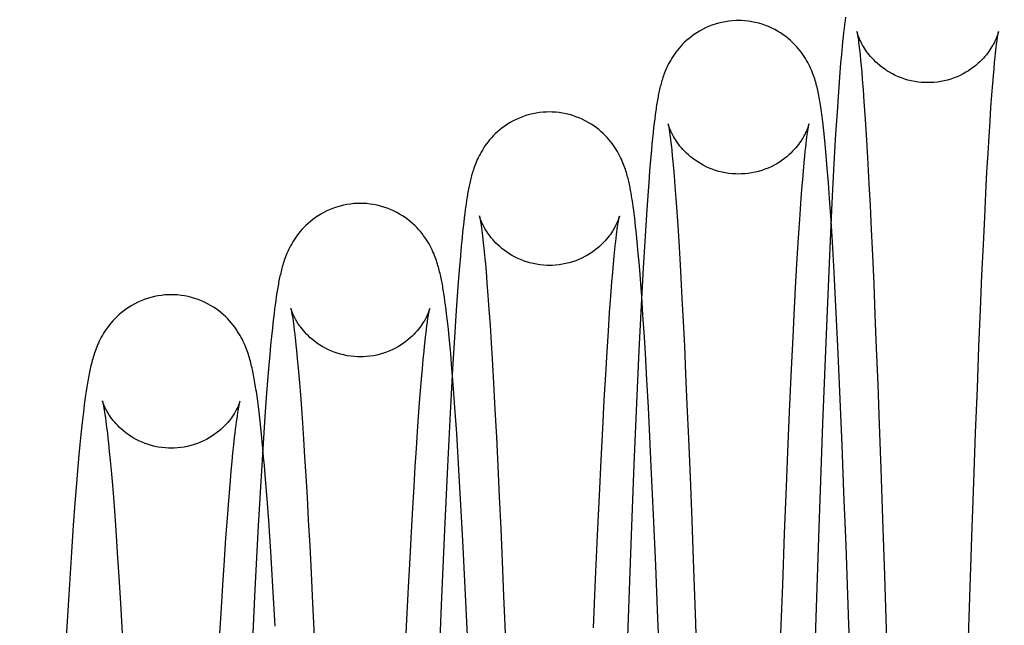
# Model space of a CAD drawing. Header units: inches. Extents: x 0 to 100, y 0 to 65.
# Tile 8 of 121: x 15.647 to 15.962, y 6.176 to 6.369. Entities that reach past the tile are written whole.
import ezdxf

# ---------------------------------------------------------------- set-up
doc = ezdxf.new("R2010")
doc.units = ezdxf.units.IN
doc.header["$LTSCALE"] = 5.5
doc.header["$MEASUREMENT"] = 0
doc.linetypes.add('HIDDEN', pattern=[0.2, 0.1, -0.1])
doc.layers.get('0').update_dxf_attribs({"linetype": 'CONTINUOUS'})
doc.layers.add('DEFAULT_2', color=8, linetype='HIDDEN')
doc.layers.add('DIMENSIONS', color=7, linetype='CONTINUOUS')
doc.styles.get("Standard").update_dxf_attribs({"font": 'arial.ttf'})
doc.dimstyles.new('DIMSTYLE_1', dxfattribs={"dimtxt": 0.441176, "dimasz": 0.588235, "dimexe": 0.09, "dimexo": 0.07, "dimgap": 0.0375, "dimtad": 0, "dimtih": 1, "dimtoh": 1, "dimzin": 4, "dimdsep": 46, "dimtxsty": 'Standard', "dimblk": '_FILLED', "dimblk1": '_FILLED', "dimblk2": '_FILLED', "dimcen": 0.09, "dimadec": 3, "dimazin": 1, "dimtfac": 1, "dimtdec": 3, "dimtofl": 0, "dimtmove": 0, "dimatfit": 3, "dimldrblk": '_FILLED', "dimfxl": 0, "dimtolj": 1, "dimtzin": 4, "dimarcsym": 0})

# ---------------------------------------------------------------- blocks, each defined once
blk = doc.blocks.new('_FILLED')
at = {"color": 0, "linetype": 'ByBlock'}
blk.add_solid([(0, 0), (-1, 0.2), (-1, -0.2)], dxfattribs=at)
blk = doc.blocks.new('*D1')
at = {"layer": 'DIMENSIONS', "color": 2, "linetype": 'Continuous'}
for p, q in [((20.81261, 47.39155), (11.94526, 47.39155)), ((12.47467, 47.39155), (12.47467, 26.73898)), ((12.47467, 5.20405), (12.47467, 25.85663)), ((20.81261, 5.20405), (11.94526, 5.20405))]:
    blk.add_line(p, q, dxfattribs=at)
at = {"layer": 'DIMENSIONS', "color": 2, "linetype": 'Continuous', "xscale": 0.5882352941, "yscale": 0.5882352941, "zscale": 0.5882352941}
for p, rotation in [((12.47467, 47.39155), 90), ((12.47467, 5.20405), 270)]:
    blk.add_blockref('_FILLED', p, dxfattribs=dict(at, rotation=rotation))
at = {"layer": 'DIMENSIONS', "color": 2, "linetype": 'Continuous', "insert": (12.47467, 26.51839), "char_height": 0.441176, "width": 1.5416576, "attachment_point": 2, "line_spacing_factor": 0.9}
blk.add_mtext('42.19', dxfattribs=at)
blk = doc.blocks.new('*D12')
at = {"layer": 'DIMENSIONS', "color": 2, "linetype": 'Continuous'}
for p, q in [((19.40636, 46.5478), (13.85421, 46.5478)), ((14.38362, 46.5478), (14.38362, 25.42138)), ((14.38362, 6.0478), (14.38362, 24.53902)), ((19.40636, 6.0478), (13.85421, 6.0478))]:
    blk.add_line(p, q, dxfattribs=at)
at = {"layer": 'DIMENSIONS', "color": 2, "linetype": 'Continuous', "xscale": 0.5882352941, "yscale": 0.5882352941, "zscale": 0.5882352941}
for p, rotation in [((14.38362, 46.5478), 90), ((14.38362, 6.0478), 270)]:
    blk.add_blockref('_FILLED', p, dxfattribs=dict(at, rotation=rotation))
at = {"layer": 'DIMENSIONS', "color": 2, "linetype": 'Continuous', "insert": (14.38362, 25.20079), "char_height": 0.441176, "width": 1.5416576, "attachment_point": 2, "line_spacing_factor": 0.9}
blk.add_mtext('40.50', dxfattribs=at)

msp = doc.modelspace()

# ---------------------------------------------------------------- linework, layer by layer
at = {"color": 7, "linetype": 'Continuous'}
for p, q in [((15.91063, 6.36854), (15.91048, 6.36735)), ((15.91017, 6.36474), (15.91001, 6.36333)), ((15.91032, 6.36608), (15.91017, 6.36474)), ((15.91048, 6.36735), (15.91032, 6.36608)), ((15.90985, 6.36184), (15.90969, 6.36026)), ((15.91001, 6.36333), (15.90985, 6.36184)), ((15.95903, 6.3609), (15.95913, 6.36166)), ((15.95913, 6.36166), (15.95922, 6.36235)), ((15.95922, 6.36235), (15.95931, 6.36295)), ((15.90969, 6.36026), (15.90946, 6.35774)), ((15.9586, 6.35701), (15.95871, 6.35811)), ((15.95871, 6.35811), (15.95882, 6.35913)), ((15.95882, 6.35913), (15.95893, 6.36006)), ((15.95893, 6.36006), (15.95903, 6.3609)), ((15.90922, 6.35502), (15.90898, 6.35209)), ((15.90946, 6.35774), (15.90922, 6.35502)), ((15.95822, 6.35317), (15.95841, 6.35519)), ((15.95841, 6.35519), (15.9586, 6.35701)), ((15.90898, 6.35209), (15.90873, 6.34893)), ((15.95803, 6.35093), (15.95822, 6.35317)), ((15.90873, 6.34893), (15.9084, 6.34436)), ((15.95782, 6.34848), (15.95803, 6.35093)), ((15.95754, 6.34487), (15.95782, 6.34848)), ((15.9084, 6.34436), (15.90806, 6.33934)), ((15.95725, 6.34087), (15.95754, 6.34487)), ((15.90806, 6.33934), (15.90762, 6.33239)), ((15.95695, 6.33646), (15.95725, 6.34087)), ((15.84982, 6.33722), (15.84964, 6.33581)), ((15.84999, 6.33854), (15.84982, 6.33722)), ((15.90362, 6.33533), (15.90341, 6.3371)), ((15.95664, 6.3316), (15.95695, 6.33646)), ((15.84947, 6.3343), (15.84929, 6.3327)), ((15.84964, 6.33581), (15.84947, 6.3343)), ((15.90384, 6.33342), (15.90362, 6.33533)), ((15.90406, 6.33135), (15.90384, 6.33342)), ((15.84911, 6.33099), (15.84893, 6.32916)), ((15.84929, 6.3327), (15.84911, 6.33099)), ((15.89819, 6.3293), (15.89832, 6.33037)), ((15.89832, 6.33037), (15.89844, 6.33134)), ((15.90428, 6.32912), (15.90406, 6.33135)), ((15.90762, 6.33239), (15.90708, 6.32297)), ((15.95632, 6.32621), (15.95664, 6.3316)), ((15.84875, 6.32722), (15.84847, 6.32407)), ((15.84893, 6.32916), (15.84875, 6.32722)), ((15.89778, 6.32544), (15.89792, 6.32683)), ((15.89792, 6.32683), (15.89806, 6.32812)), ((15.89806, 6.32812), (15.89819, 6.3293)), ((15.9045, 6.32672), (15.90428, 6.32912)), ((15.90473, 6.32414), (15.9045, 6.32672)), ((15.84847, 6.32407), (15.84818, 6.32063)), ((15.89756, 6.32315), (15.89778, 6.32544)), ((15.90496, 6.32137), (15.90473, 6.32414)), ((15.95598, 6.32021), (15.95632, 6.32621)), ((15.84818, 6.32063), (15.84789, 6.31686)), ((15.89709, 6.3178), (15.89733, 6.32061)), ((15.89733, 6.32061), (15.89756, 6.32315)), ((15.90531, 6.31684), (15.90496, 6.32137)), ((15.90708, 6.32297), (15.90642, 6.31035)), ((15.89684, 6.31472), (15.89709, 6.3178)), ((15.95562, 6.31349), (15.95598, 6.32021)), ((15.84789, 6.31686), (15.84759, 6.31275)), ((15.8965, 6.31017), (15.89684, 6.31472)), ((15.90568, 6.31181), (15.90531, 6.31684)), ((15.84278, 6.31032), (15.84262, 6.3114)), ((15.84759, 6.31275), (15.84717, 6.30664)), ((15.95524, 6.30585), (15.95562, 6.31349)), ((15.78928, 6.30824), (15.78911, 6.30696)), ((15.84294, 6.3092), (15.84278, 6.31032)), ((15.8431, 6.30803), (15.84294, 6.3092)), ((15.84326, 6.30682), (15.8431, 6.30803)), ((15.89615, 6.30504), (15.8965, 6.31017)), ((15.90642, 6.31035), (15.90562, 6.29352)), ((15.78895, 6.30561), (15.78878, 6.30418)), ((15.78911, 6.30696), (15.78895, 6.30561)), ((15.84341, 6.30555), (15.84326, 6.30682)), ((15.84357, 6.30423), (15.84341, 6.30555)), ((15.84717, 6.30664), (15.84673, 6.29971)), ((15.89577, 6.29923), (15.89615, 6.30504)), ((15.95482, 6.29711), (15.95524, 6.30585)), ((15.78861, 6.30266), (15.78844, 6.30106)), ((15.78878, 6.30418), (15.78861, 6.30266)), ((15.83774, 6.3011), (15.83785, 6.30197)), ((15.83785, 6.30197), (15.83796, 6.30275)), ((15.83796, 6.30275), (15.83806, 6.30346)), ((15.84372, 6.30285), (15.84357, 6.30423)), ((15.84387, 6.30141), (15.84372, 6.30285)), ((15.84411, 6.29915), (15.84387, 6.30141)), ((15.78826, 6.29934), (15.78799, 6.29655)), ((15.78844, 6.30106), (15.78826, 6.29934)), ((15.83736, 6.298), (15.83749, 6.29912)), ((15.83749, 6.29912), (15.83762, 6.30015)), ((15.83762, 6.30015), (15.83774, 6.3011)), ((15.84434, 6.29674), (15.84411, 6.29915)), ((15.84673, 6.29971), (15.84614, 6.28962)), ((15.89537, 6.29265), (15.89577, 6.29923)), ((15.78799, 6.29655), (15.78771, 6.29346)), ((15.83687, 6.29331), (15.83709, 6.29548)), ((15.83709, 6.29548), (15.83723, 6.29679)), ((15.83723, 6.29679), (15.83736, 6.298)), ((15.84457, 6.29418), (15.84434, 6.29674)), ((15.95437, 6.28727), (15.95482, 6.29711)), ((15.78771, 6.29346), (15.78742, 6.29006)), ((15.83665, 6.29088), (15.83687, 6.29331)), ((15.84481, 6.29145), (15.84457, 6.29418)), ((15.89495, 6.28523), (15.89537, 6.29265)), ((15.90562, 6.29352), (15.90466, 6.27096)), ((15.78742, 6.29006), (15.78712, 6.2863)), ((15.8364, 6.28816), (15.83665, 6.29088)), ((15.84513, 6.28751), (15.84481, 6.29145)), ((15.84614, 6.28962), (15.84549, 6.27756)), ((15.78712, 6.2863), (15.7867, 6.28071)), ((15.83615, 6.28512), (15.8364, 6.28816)), ((15.84545, 6.28319), (15.84513, 6.28751)), ((15.9539, 6.27638), (15.95437, 6.28727)), ((15.83579, 6.28055), (15.83615, 6.28512)), ((15.84565, 6.28052), (15.84545, 6.28319)), ((15.8945, 6.2769), (15.89495, 6.28523)), ((15.7289, 6.28043), (15.72872, 6.27918)), ((15.78262, 6.28029), (15.78244, 6.28148)), ((15.7828, 6.27904), (15.78262, 6.28029)), ((15.7867, 6.28071), (15.78626, 6.27441)), ((15.83541, 6.27533), (15.83579, 6.28055)), ((15.72836, 6.2765), (15.72818, 6.27506)), ((15.72854, 6.27787), (15.72836, 6.2765)), ((15.72872, 6.27918), (15.72854, 6.27787)), ((15.78298, 6.27773), (15.7828, 6.27904)), ((15.78316, 6.27636), (15.78298, 6.27773)), ((15.78334, 6.27491), (15.78316, 6.27636)), ((15.84549, 6.27756), (15.84479, 6.26326)), ((15.89403, 6.26762), (15.8945, 6.2769)), ((15.95341, 6.26439), (15.9539, 6.27638)), ((15.728, 6.27356), (15.72782, 6.27199)), ((15.72818, 6.27506), (15.728, 6.27356)), ((15.77724, 6.27261), (15.77737, 6.27344)), ((15.78352, 6.27339), (15.78334, 6.27491)), ((15.7837, 6.27179), (15.78352, 6.27339)), ((15.78626, 6.27441), (15.7858, 6.26736)), ((15.83501, 6.26946), (15.83541, 6.27533)), ((15.72764, 6.27034), (15.72737, 6.26772)), ((15.72782, 6.27199), (15.72764, 6.27034)), ((15.77675, 6.26889), (15.7769, 6.27009)), ((15.7769, 6.27009), (15.77704, 6.27118)), ((15.78388, 6.2701), (15.7837, 6.27179)), ((15.78415, 6.26738), (15.78388, 6.2701)), ((15.90466, 6.27096), (15.90346, 6.23997)), ((15.72737, 6.26772), (15.7271, 6.26489)), ((15.77644, 6.26618), (15.7766, 6.26759)), ((15.7766, 6.26759), (15.77675, 6.26889)), ((15.78444, 6.26442), (15.78415, 6.26738)), ((15.7858, 6.26736), (15.7852, 6.25735)), ((15.83459, 6.2629), (15.83501, 6.26946)), ((15.89354, 6.25732), (15.89403, 6.26762)), ((15.7271, 6.26489), (15.72682, 6.26183)), ((15.77611, 6.26302), (15.77628, 6.26466)), ((15.77628, 6.26466), (15.77644, 6.26618)), ((15.78463, 6.2623), (15.78444, 6.26442)), ((15.9529, 6.25126), (15.95341, 6.26439)), ((15.72682, 6.26183), (15.72653, 6.25852)), ((15.77585, 6.26035), (15.77611, 6.26302)), ((15.78493, 6.25887), (15.78463, 6.2623)), ((15.83415, 6.25558), (15.83459, 6.2629)), ((15.84479, 6.26326), (15.84402, 6.24646)), ((15.72653, 6.25852), (15.72613, 6.25367)), ((15.77529, 6.25411), (15.77558, 6.25738)), ((15.77558, 6.25738), (15.77585, 6.26035)), ((15.7852, 6.25735), (15.78442, 6.24321)), ((15.78514, 6.25629), (15.78493, 6.25887)), ((15.89302, 6.24598), (15.89354, 6.25732)), ((15.83368, 6.24743), (15.83415, 6.25558)), ((15.72613, 6.25367), (15.72572, 6.24825)), ((15.775, 6.25051), (15.77529, 6.25411)), ((15.95236, 6.23691), (15.9529, 6.25126)), ((15.66796, 6.24895), (15.66776, 6.24753)), ((15.66816, 6.2503), (15.66796, 6.24895)), ((15.72275, 6.24863), (15.72253, 6.25013)), ((15.72297, 6.24704), (15.72275, 6.24863)), ((15.72572, 6.24825), (15.72528, 6.24216)), ((15.77469, 6.24654), (15.775, 6.25051)), ((15.66756, 6.24604), (15.66736, 6.24448)), ((15.66776, 6.24753), (15.66756, 6.24604)), ((15.72318, 6.24536), (15.72297, 6.24704)), ((15.7234, 6.24357), (15.72318, 6.24536)), ((15.77437, 6.24216), (15.77469, 6.24654)), ((15.8332, 6.23836), (15.83368, 6.24743)), ((15.84402, 6.24646), (15.84319, 6.22689)), ((15.89248, 6.23351), (15.89302, 6.24598)), ((15.66716, 6.24283), (15.66696, 6.24111)), ((15.66736, 6.24448), (15.66716, 6.24283)), ((15.71636, 6.24157), (15.71649, 6.24253)), ((15.71649, 6.24253), (15.71663, 6.24339)), ((15.72528, 6.24216), (15.7247, 6.2335)), ((15.77403, 6.23733), (15.77437, 6.24216)), ((15.78442, 6.24321), (15.78356, 6.22624)), ((15.66676, 6.23929), (15.66646, 6.2364)), ((15.66696, 6.24111), (15.66676, 6.23929)), ((15.71591, 6.23816), (15.71606, 6.23939)), ((15.71606, 6.23939), (15.71621, 6.24052)), ((15.71621, 6.24052), (15.71636, 6.24157)), ((15.72396, 6.23863), (15.72374, 6.24069)), ((15.72418, 6.23646), (15.72396, 6.23863)), ((15.90346, 6.23997), (15.90217, 6.2035)), ((15.66646, 6.2364), (15.66615, 6.23328)), ((15.71533, 6.23311), (15.71558, 6.23542)), ((15.71558, 6.23542), (15.71575, 6.23684)), ((15.71575, 6.23684), (15.71591, 6.23816)), ((15.77367, 6.232), (15.77403, 6.23733)), ((15.83268, 6.22824), (15.8332, 6.23836)), ((15.95179, 6.22116), (15.95236, 6.23691)), ((15.66615, 6.23328), (15.66583, 6.2299)), ((15.71507, 6.23057), (15.71533, 6.23311)), ((15.7247, 6.2335), (15.72396, 6.22141)), ((15.89192, 6.21983), (15.89248, 6.23351)), ((15.66583, 6.2299), (15.6655, 6.22621)), ((15.7148, 6.22779), (15.71507, 6.23057)), ((15.7733, 6.22617), (15.77367, 6.232)), ((15.6655, 6.22621), (15.66504, 6.22075)), ((15.71451, 6.22477), (15.7148, 6.22779)), ((15.77291, 6.2198), (15.7733, 6.22617)), ((15.78356, 6.22624), (15.78261, 6.20595)), ((15.83214, 6.21693), (15.83268, 6.22824)), ((15.84319, 6.22689), (15.84229, 6.20424)), ((15.71413, 6.22032), (15.71451, 6.22477)), ((15.66504, 6.22075), (15.66456, 6.21454)), ((15.71372, 6.21534), (15.71413, 6.22032)), ((15.72396, 6.22141), (15.72315, 6.20724)), ((15.7725, 6.21288), (15.77291, 6.2198)), ((15.89132, 6.20484), (15.89192, 6.21983)), ((15.95119, 6.20376), (15.95179, 6.22116)), ((15.83155, 6.20431), (15.83214, 6.21693)), ((15.66456, 6.21454), (15.66404, 6.20746)), ((15.71328, 6.20975), (15.71372, 6.21534)), ((15.77208, 6.2053), (15.7725, 6.21288)), ((15.66404, 6.20746), (15.66333, 6.19718)), ((15.71282, 6.20344), (15.71328, 6.20975)), ((15.72315, 6.20724), (15.72209, 6.18694)), ((15.77163, 6.19692), (15.77208, 6.2053)), ((15.78261, 6.20595), (15.78157, 6.18198)), ((15.83093, 6.19025), (15.83155, 6.20431)), ((15.84229, 6.20424), (15.84109, 6.17204)), ((15.8907, 6.18844), (15.89132, 6.20484)), ((15.71233, 6.19633), (15.71282, 6.20344)), ((15.90217, 6.2035), (15.90062, 6.15624)), ((15.95054, 6.18444), (15.95119, 6.20376)), ((15.66333, 6.19718), (15.66257, 6.18521)), ((15.71181, 6.18832), (15.71233, 6.19633)), ((15.77115, 6.18764), (15.77163, 6.19692)), ((15.71125, 6.1794), (15.71181, 6.18832)), ((15.83027, 6.17465), (15.83093, 6.19025)), ((15.89004, 6.17059), (15.8907, 6.18844)), ((15.66257, 6.18521), (15.66158, 6.16846)), ((15.72209, 6.18694), (15.72105, 6.16554)), ((15.77063, 6.17738), (15.77115, 6.18764)), ((15.78157, 6.18198), (15.78021, 6.14877)), ((15.94983, 6.16287), (15.95054, 6.18444)), ((15.71067, 6.16955), (15.71125, 6.1794)), ((15.77009, 6.16613), (15.77063, 6.17738))]:
    msp.add_line(p, q, dxfattribs=at)
for points in [[(15.8766, 6.36857), (15.87572, 6.36855), (15.8746, 6.36849), (15.87349, 6.36837), (15.87238, 6.3682), (15.87128, 6.36799), (15.87019, 6.36772), (15.86912, 6.36741), (15.86807, 6.36705), (15.86705, 6.36665), (15.86605, 6.36621), (15.86508, 6.36573), (15.86415, 6.36522), (15.86325, 6.36467), (15.86239, 6.3641), (15.86157, 6.3635), (15.8608, 6.36289), (15.86007, 6.36227), (15.85938, 6.36164), (15.85874, 6.361), (15.85814, 6.36036), (15.85758, 6.35973), (15.85706, 6.35909), (15.85657, 6.35846), (15.85612, 6.35783), (15.85569, 6.3572), (15.85529, 6.35658), (15.85492, 6.35596), (15.85457, 6.35534), (15.85425, 6.35473), (15.85395, 6.35414), (15.85367, 6.35356), (15.85342, 6.35299), (15.85319, 6.35245), (15.85298, 6.35192), (15.85278, 6.3514), (15.8526, 6.35089), (15.85243, 6.3504), (15.85227, 6.34991), (15.85213, 6.34942), (15.85198, 6.34894), (15.85185, 6.34847), (15.85172, 6.34799), (15.8516, 6.34752), (15.85149, 6.34705), (15.85138, 6.34657), (15.85127, 6.3461), (15.85117, 6.34562), (15.85107, 6.34514), (15.85097, 6.34465), (15.85087, 6.34415), (15.85078, 6.34365), (15.85069, 6.34314), (15.8506, 6.34261), (15.85051, 6.34208), (15.85042, 6.34152), (15.85033, 6.34096), (15.85025, 6.34038), (15.85016, 6.33979), (15.84999, 6.33854)], [(15.90341, 6.3371), (15.9033, 6.33793), (15.9032, 6.33873), (15.90309, 6.3395), (15.90299, 6.34023), (15.90288, 6.34093), (15.90278, 6.3416), (15.90268, 6.34224), (15.90257, 6.34286), (15.90247, 6.34346), (15.90236, 6.34404), (15.90225, 6.3446), (15.90214, 6.34515), (15.90203, 6.3457), (15.90191, 6.34623), (15.90179, 6.34676), (15.90167, 6.34729), (15.90154, 6.34781), (15.9014, 6.34834), (15.90125, 6.34886), (15.90109, 6.3494), (15.90093, 6.34994), (15.90075, 6.35048), (15.90056, 6.35103), (15.90035, 6.3516), (15.90013, 6.35217), (15.89989, 6.35275), (15.89963, 6.35335), (15.89934, 6.35396), (15.89904, 6.35459), (15.89871, 6.35522), (15.89835, 6.35585), (15.89797, 6.35649), (15.89757, 6.35713), (15.89714, 6.35776), (15.89668, 6.3584), (15.89619, 6.35904), (15.89566, 6.35968), (15.8951, 6.36032), (15.8945, 6.36096), (15.89386, 6.3616), (15.89317, 6.36223), (15.89244, 6.36286), (15.89167, 6.36347), (15.89085, 6.36407), (15.88999, 6.36465), (15.88909, 6.36519), (15.88816, 6.36571), (15.88719, 6.36619), (15.88619, 6.36664), (15.88516, 6.36704), (15.88411, 6.3674), (15.88304, 6.36772), (15.88195, 6.36798), (15.88085, 6.3682), (15.87974, 6.36837), (15.87862, 6.36848), (15.8775, 6.36855), (15.8766, 6.36857)], [(15.91079, 6.36968), (15.91063, 6.36854)], [(15.95931, 6.36295), (15.95939, 6.36348), (15.95943, 6.36371), (15.95946, 6.36393), (15.95949, 6.36413), (15.95952, 6.3643), (15.95955, 6.36447), (15.95958, 6.36461), (15.9596, 6.36473), (15.95962, 6.36483), (15.95964, 6.36491), (15.95965, 6.36498), (15.95966, 6.36502), (15.95966, 6.36503)], [(15.81617, 6.33939), (15.81529, 6.33937), (15.81417, 6.33931), (15.81305, 6.33919), (15.81193, 6.33903), (15.81082, 6.33881), (15.80973, 6.33854), (15.80866, 6.33823), (15.8076, 6.33787), (15.80657, 6.33746), (15.80557, 6.33701), (15.8046, 6.33653), (15.80366, 6.33601), (15.80276, 6.33546), (15.8019, 6.33488), (15.80108, 6.33428), (15.8003, 6.33367), (15.79957, 6.33304), (15.79888, 6.3324), (15.79824, 6.33176), (15.79764, 6.33112), (15.79707, 6.33048), (15.79655, 6.32983), (15.79605, 6.32918), (15.79558, 6.32853), (15.79514, 6.32788), (15.79474, 6.32724), (15.79436, 6.3266), (15.79401, 6.32597), (15.79368, 6.32535), (15.79339, 6.32475), (15.79311, 6.32417), (15.79286, 6.3236), (15.79263, 6.32304), (15.79242, 6.32251), (15.79222, 6.32198), (15.79204, 6.32147), (15.79187, 6.32097), (15.79171, 6.32047), (15.79156, 6.31999), (15.79142, 6.31951), (15.79129, 6.31904), (15.79117, 6.31857), (15.79105, 6.3181), (15.79093, 6.31763), (15.79082, 6.31717), (15.79072, 6.3167), (15.79061, 6.31623), (15.79051, 6.31576), (15.79042, 6.31528), (15.79032, 6.31479), (15.79023, 6.3143), (15.79014, 6.31381), (15.79005, 6.3133), (15.78996, 6.31278), (15.78987, 6.31226), (15.78979, 6.31172), (15.7897, 6.31118), (15.78953, 6.31004)], [(15.84262, 6.3114), (15.84254, 6.31192), (15.84245, 6.31243), (15.84237, 6.31294), (15.84228, 6.31344), (15.84219, 6.31393), (15.8421, 6.31442), (15.84201, 6.3149), (15.84192, 6.31537), (15.84182, 6.31584), (15.84172, 6.31631), (15.84162, 6.31678), (15.84151, 6.31725), (15.8414, 6.31771), (15.84129, 6.31818), (15.84117, 6.31865), (15.84104, 6.31912), (15.84091, 6.3196), (15.84076, 6.32008), (15.84061, 6.32057), (15.84045, 6.32106), (15.84028, 6.32157), (15.84009, 6.32209), (15.83989, 6.32261), (15.83968, 6.32316), (15.83944, 6.32372), (15.83918, 6.32429), (15.8389, 6.32488), (15.8386, 6.32549), (15.83827, 6.32611), (15.83791, 6.32674), (15.83752, 6.32739), (15.8371, 6.32803), (15.83666, 6.32868), (15.83619, 6.32933), (15.83568, 6.32998), (15.83515, 6.33062), (15.83459, 6.33125), (15.83398, 6.33189), (15.83334, 6.33252), (15.83265, 6.33315), (15.83192, 6.33377), (15.83114, 6.33438), (15.83032, 6.33497), (15.82947, 6.33553), (15.82857, 6.33607), (15.82764, 6.33658), (15.82667, 6.33706), (15.82568, 6.3375), (15.82466, 6.33789), (15.82361, 6.33825), (15.82255, 6.33856), (15.82147, 6.33882), (15.82037, 6.33903), (15.81927, 6.3392), (15.81817, 6.33931), (15.81706, 6.33937), (15.81617, 6.33939)], [(15.89861, 6.33261), (15.89872, 6.33334), (15.89876, 6.33366), (15.89881, 6.33396), (15.89886, 6.33423), (15.8989, 6.33448), (15.89894, 6.3347), (15.89897, 6.3349), (15.899, 6.33508), (15.89903, 6.33523), (15.89906, 6.33535), (15.89908, 6.33545), (15.89909, 6.33553), (15.8991, 6.33555)], [(15.89844, 6.33134), (15.89856, 6.33222), (15.89861, 6.33261)], [(15.90615, 6.30473), (15.90605, 6.30624), (15.90568, 6.31181)], [(15.75574, 6.31021), (15.75485, 6.3102), (15.75373, 6.31013), (15.7526, 6.31001), (15.75148, 6.30985), (15.75037, 6.30963), (15.74927, 6.30936), (15.74819, 6.30904), (15.74713, 6.30867), (15.74609, 6.30827), (15.74508, 6.30782), (15.74411, 6.30733), (15.74317, 6.3068), (15.74226, 6.30625), (15.7414, 6.30566), (15.74057, 6.30506), (15.73979, 6.30444), (15.73906, 6.3038), (15.73836, 6.30316), (15.73772, 6.30251), (15.73711, 6.30186), (15.73655, 6.30121), (15.73602, 6.30055), (15.73551, 6.29989), (15.73504, 6.29924), (15.73461, 6.29858), (15.7342, 6.29793), (15.73382, 6.29728), (15.73346, 6.29664), (15.73314, 6.29602), (15.73284, 6.29541), (15.73256, 6.29481), (15.73231, 6.29423), (15.73208, 6.29367), (15.73186, 6.29311), (15.73166, 6.29257), (15.73147, 6.29204), (15.7313, 6.29152), (15.73113, 6.29101), (15.73098, 6.2905), (15.73083, 6.29), (15.73069, 6.2895), (15.73056, 6.289), (15.73043, 6.2885), (15.73031, 6.288), (15.7302, 6.2875), (15.73008, 6.287), (15.72997, 6.2865), (15.72987, 6.28599), (15.72976, 6.28547), (15.72966, 6.28495), (15.72956, 6.28442), (15.72946, 6.28388), (15.72937, 6.28333), (15.72927, 6.28277), (15.72918, 6.28221), (15.72908, 6.28163), (15.7289, 6.28043)], [(15.78244, 6.28148), (15.78235, 6.28206), (15.78226, 6.28262), (15.78216, 6.28318), (15.78207, 6.28372), (15.78197, 6.28426), (15.78187, 6.28479), (15.78177, 6.28531), (15.78167, 6.28583), (15.78157, 6.28634), (15.78146, 6.28685), (15.78134, 6.28736), (15.78123, 6.28786), (15.7811, 6.28836), (15.78098, 6.28887), (15.78085, 6.28937), (15.78071, 6.28988), (15.78056, 6.29039), (15.7804, 6.2909), (15.78024, 6.29142), (15.78006, 6.29195), (15.77988, 6.29249), (15.77967, 6.29303), (15.77946, 6.29359), (15.77922, 6.29416), (15.77897, 6.29475), (15.77869, 6.29535), (15.77839, 6.29597), (15.77806, 6.29661), (15.7777, 6.29725), (15.77731, 6.29791), (15.7769, 6.29857), (15.77645, 6.29923), (15.77598, 6.2999), (15.77547, 6.30056), (15.77494, 6.30122), (15.77437, 6.30187), (15.77377, 6.30252), (15.77312, 6.30316), (15.77243, 6.30381), (15.77169, 6.30444), (15.77091, 6.30506), (15.77009, 6.30567), (15.76922, 6.30625), (15.76832, 6.30681), (15.76737, 6.30733), (15.7664, 6.30782), (15.76539, 6.30827), (15.76436, 6.30867), (15.7633, 6.30904), (15.76222, 6.30936), (15.76112, 6.30963), (15.76001, 6.30984), (15.75889, 6.31001), (15.75777, 6.31013), (15.75665, 6.3102), (15.75574, 6.31021)], [(15.78953, 6.31004), (15.78945, 6.30945), (15.78928, 6.30824)], [(15.83806, 6.30346), (15.83816, 6.30409), (15.83821, 6.30437), (15.83825, 6.30464), (15.83829, 6.30488), (15.83833, 6.3051), (15.83837, 6.30531), (15.8384, 6.30549), (15.83844, 6.30565), (15.83846, 6.30579), (15.83849, 6.3059), (15.83851, 6.306), (15.83852, 6.30607), (15.83853, 6.30612), (15.83854, 6.30613)], [(15.69532, 6.28104), (15.69443, 6.28102), (15.69331, 6.28096), (15.69219, 6.28084), (15.69107, 6.28067), (15.68996, 6.28046), (15.68887, 6.28019), (15.68779, 6.27987), (15.68673, 6.27951), (15.6857, 6.27911), (15.68469, 6.27866), (15.68371, 6.27817), (15.68277, 6.27765), (15.68186, 6.2771), (15.681, 6.27652), (15.68017, 6.27591), (15.67938, 6.27529), (15.67864, 6.27466), (15.67795, 6.27401), (15.6773, 6.27336), (15.67668, 6.27271), (15.67611, 6.27205), (15.67557, 6.27139), (15.67507, 6.27073), (15.67459, 6.27006), (15.67415, 6.2694), (15.67373, 6.26875), (15.67335, 6.26809), (15.67299, 6.26745), (15.67266, 6.26682), (15.67235, 6.2662), (15.67207, 6.26559), (15.67181, 6.265), (15.67156, 6.26442), (15.67134, 6.26385), (15.67113, 6.26329), (15.67093, 6.26274), (15.67075, 6.26219), (15.67058, 6.26165), (15.67041, 6.26112), (15.67026, 6.26059), (15.67011, 6.26006), (15.66997, 6.25953), (15.66983, 6.259), (15.6697, 6.25847), (15.66957, 6.25793), (15.66945, 6.25739), (15.66933, 6.25685), (15.66921, 6.2563), (15.6691, 6.25574), (15.66899, 6.25518), (15.66888, 6.25461), (15.66877, 6.25403), (15.66867, 6.25344), (15.66856, 6.25284), (15.66846, 6.25222), (15.66836, 6.2516), (15.66816, 6.2503)], [(15.72253, 6.25013), (15.72242, 6.25085), (15.72231, 6.25155), (15.7222, 6.25223), (15.72209, 6.25289), (15.72198, 6.25354), (15.72187, 6.25417), (15.72175, 6.25478), (15.72164, 6.25539), (15.72152, 6.25597), (15.7214, 6.25655), (15.72128, 6.25712), (15.72115, 6.25767), (15.72103, 6.25822), (15.72089, 6.25877), (15.72076, 6.25931), (15.72062, 6.25985), (15.72047, 6.26038), (15.72031, 6.26092), (15.72015, 6.26146), (15.71998, 6.262), (15.7198, 6.26255), (15.7196, 6.26311), (15.71939, 6.26368), (15.71916, 6.26425), (15.71892, 6.26485), (15.71866, 6.26545), (15.71837, 6.26607), (15.71806, 6.2667), (15.71773, 6.26734), (15.71737, 6.268), (15.71698, 6.26866), (15.71656, 6.26933), (15.71611, 6.27), (15.71563, 6.27067), (15.71512, 6.27134), (15.71458, 6.27201), (15.714, 6.27267), (15.71339, 6.27332), (15.71274, 6.27397), (15.71204, 6.27462), (15.7113, 6.27526), (15.71051, 6.27588), (15.70968, 6.27649), (15.70881, 6.27707), (15.70791, 6.27763), (15.70696, 6.27815), (15.70598, 6.27864), (15.70498, 6.27909), (15.70394, 6.2795), (15.70288, 6.27986), (15.7018, 6.28018), (15.7007, 6.28045), (15.69959, 6.28067), (15.69847, 6.28084), (15.69735, 6.28096), (15.69622, 6.28102), (15.69532, 6.28104)], [(15.77737, 6.27344), (15.77748, 6.27417), (15.77753, 6.2745), (15.77758, 6.2748), (15.77763, 6.27508), (15.77768, 6.27534), (15.77772, 6.27557), (15.77776, 6.27578), (15.7778, 6.27597), (15.77783, 6.27614), (15.77786, 6.27628), (15.77789, 6.2764), (15.77791, 6.27649), (15.77793, 6.27656), (15.77793, 6.27658)], [(15.77704, 6.27118), (15.77718, 6.27216), (15.77724, 6.27261)], [(15.71663, 6.24339), (15.71675, 6.24417), (15.71681, 6.24453), (15.71687, 6.24486), (15.71692, 6.24517), (15.71698, 6.24546), (15.71703, 6.24573), (15.71707, 6.24597), (15.71712, 6.24619), (15.71716, 6.24639), (15.7172, 6.24656), (15.71723, 6.24671), (15.71726, 6.24683), (15.71728, 6.24693), (15.7173, 6.247), (15.71731, 6.24704), (15.71731, 6.24705)], [(15.72374, 6.24069), (15.72362, 6.24168), (15.7234, 6.24357)], [(15.72461, 6.23206), (15.72453, 6.23297), (15.72418, 6.23646)]]:
    msp.add_lwpolyline(points, dxfattribs=at)
at = {"layer": 'DEFAULT_2', "color": 8, "linetype": 'HIDDEN'}
for p, q in [((15.91441, 6.36506), (15.91441, 6.36507)), ((15.91464, 6.36382), (15.91471, 6.36335)), ((15.91471, 6.36335), (15.91479, 6.36281)), ((15.91479, 6.36281), (15.91488, 6.3622)), ((15.91488, 6.3622), (15.91497, 6.36152)), ((15.91497, 6.36152), (15.91506, 6.36078)), ((15.91506, 6.36078), (15.91516, 6.35996)), ((15.91531, 6.3586), (15.91542, 6.35761)), ((15.91542, 6.35761), (15.91559, 6.35596)), ((15.91559, 6.35596), (15.91576, 6.35413)), ((15.91576, 6.35413), (15.91594, 6.3521)), ((15.91594, 6.3521), (15.91613, 6.34986)), ((15.91613, 6.34986), (15.9164, 6.34651)), ((15.9164, 6.34651), (15.91668, 6.34274)), ((15.91668, 6.34274), (15.91697, 6.33851)), ((15.91697, 6.33851), (15.91728, 6.33381)), ((15.85439, 6.33408), (15.85447, 6.33354)), ((15.85447, 6.33354), (15.85456, 6.33293)), ((15.85456, 6.33293), (15.85466, 6.33224)), ((15.91728, 6.33381), (15.91759, 6.32859)), ((15.85466, 6.33224), (15.85476, 6.33148)), ((15.85476, 6.33148), (15.85486, 6.33065)), ((15.85486, 6.33065), (15.85497, 6.32975)), ((15.85514, 6.32825), (15.85526, 6.32716)), ((15.85526, 6.32716), (15.85544, 6.32539)), ((15.91759, 6.32859), (15.91793, 6.32283)), ((15.85544, 6.32539), (15.85563, 6.32344)), ((15.85563, 6.32344), (15.85582, 6.32131)), ((15.85582, 6.32131), (15.85602, 6.31899)), ((15.91793, 6.32283), (15.91827, 6.31647)), ((15.85602, 6.31899), (15.85629, 6.31558)), ((15.85629, 6.31558), (15.85658, 6.31181)), ((15.91827, 6.31647), (15.91863, 6.30949)), ((15.85658, 6.31181), (15.85687, 6.30764)), ((15.91863, 6.30949), (15.919, 6.30186)), ((15.83854, 6.30613), (15.83854, 6.30614)), ((15.85687, 6.30764), (15.85718, 6.30305)), ((15.90657, 6.29785), (15.90615, 6.30473)), ((15.79416, 6.30436), (15.79425, 6.30378)), ((15.79425, 6.30378), (15.79435, 6.30313)), ((15.79435, 6.30313), (15.79445, 6.3024)), ((15.79445, 6.3024), (15.79456, 6.3016)), ((15.79456, 6.3016), (15.79467, 6.30072)), ((15.85718, 6.30305), (15.8575, 6.29802)), ((15.919, 6.30186), (15.91938, 6.29355)), ((15.79467, 6.30072), (15.79479, 6.29977)), ((15.79479, 6.29977), (15.79491, 6.29874)), ((15.79491, 6.29874), (15.79503, 6.29763)), ((15.79503, 6.29763), (15.79523, 6.29582)), ((15.79523, 6.29582), (15.79543, 6.29383)), ((15.8575, 6.29802), (15.85782, 6.29251)), ((15.90711, 6.28825), (15.90657, 6.29785)), ((15.85782, 6.29251), (15.85817, 6.28647)), ((15.91938, 6.29355), (15.91978, 6.2845)), ((15.7957, 6.29088), (15.79592, 6.28844)), ((15.79592, 6.28844), (15.79621, 6.28486)), ((15.85817, 6.28647), (15.85852, 6.27985)), ((15.90769, 6.27727), (15.90711, 6.28825)), ((15.79621, 6.28486), (15.79653, 6.28085)), ((15.91978, 6.2845), (15.92019, 6.27467)), ((15.79653, 6.28085), (15.79685, 6.27635)), ((15.84606, 6.27459), (15.84565, 6.28052)), ((15.85852, 6.27985), (15.85889, 6.2726)), ((15.79685, 6.27635), (15.7972, 6.27128)), ((15.9083, 6.26467), (15.90769, 6.27727)), ((15.73403, 6.27421), (15.73414, 6.27349)), ((15.73414, 6.27349), (15.73426, 6.27268)), ((15.84651, 6.26749), (15.84606, 6.27459)), ((15.92019, 6.27467), (15.92062, 6.26397)), ((15.73426, 6.27268), (15.73439, 6.27178)), ((15.73439, 6.27178), (15.73452, 6.27078)), ((15.73452, 6.27078), (15.73466, 6.26969)), ((15.7972, 6.27128), (15.79757, 6.26556)), ((15.85889, 6.2726), (15.85928, 6.26464)), ((15.73466, 6.26969), (15.7348, 6.26849)), ((15.84683, 6.26224), (15.84651, 6.26749)), ((15.73503, 6.26647), (15.73519, 6.26497)), ((15.73519, 6.26497), (15.73536, 6.26334)), ((15.79757, 6.26556), (15.79787, 6.26057)), ((15.85928, 6.26464), (15.85969, 6.25583)), ((15.90896, 6.25012), (15.9083, 6.26467)), ((15.92062, 6.26397), (15.92107, 6.25234)), ((15.73536, 6.26334), (15.73562, 6.26062)), ((15.79787, 6.26057), (15.79833, 6.25276)), ((15.84731, 6.25389), (15.84683, 6.26224)), ((15.73599, 6.25648), (15.73629, 6.25295)), ((15.78555, 6.25105), (15.78514, 6.25629)), ((15.85969, 6.25583), (15.86012, 6.24605)), ((15.73629, 6.25295), (15.7366, 6.24905)), ((15.78598, 6.24508), (15.78555, 6.25105)), ((15.79833, 6.25276), (15.79878, 6.24444)), ((15.84778, 6.24508), (15.84731, 6.25389)), ((15.92107, 6.25234), (15.92154, 6.23962)), ((15.7366, 6.24905), (15.73692, 6.24475)), ((15.90969, 6.23304), (15.90896, 6.25012)), ((15.73692, 6.24475), (15.73725, 6.24006)), ((15.78655, 6.23669), (15.78598, 6.24508)), ((15.84826, 6.23582), (15.84778, 6.24508)), ((15.86012, 6.24605), (15.86059, 6.23511)), ((15.67401, 6.24368), (15.67414, 6.24278)), ((15.67414, 6.24278), (15.67429, 6.24178)), ((15.67429, 6.24178), (15.67444, 6.24068)), ((15.79878, 6.24444), (15.79924, 6.23562)), ((15.67444, 6.24068), (15.67459, 6.23948)), ((15.67459, 6.23948), (15.67476, 6.23818)), ((15.73725, 6.24006), (15.7376, 6.23493)), ((15.92154, 6.23962), (15.92204, 6.22548)), ((15.67476, 6.23818), (15.67492, 6.23677)), ((15.67492, 6.23677), (15.67509, 6.23525)), ((15.78715, 6.22703), (15.78655, 6.23669)), ((15.79924, 6.23562), (15.7997, 6.22633)), ((15.84873, 6.22612), (15.84826, 6.23582)), ((15.67509, 6.23525), (15.67527, 6.23362)), ((15.67527, 6.23362), (15.67554, 6.23098)), ((15.7376, 6.23493), (15.73796, 6.22931)), ((15.86059, 6.23511), (15.86109, 6.22281)), ((15.91029, 6.21806), (15.90969, 6.23304)), ((15.67554, 6.23098), (15.67582, 6.22808)), ((15.72487, 6.22919), (15.72461, 6.23206)), ((15.72511, 6.22649), (15.72487, 6.22919)), ((15.73796, 6.22931), (15.73834, 6.22317)), ((15.67582, 6.22808), (15.67612, 6.2249)), ((15.72547, 6.22218), (15.72511, 6.22649)), ((15.78781, 6.21574), (15.78715, 6.22703)), ((15.7997, 6.22633), (15.80015, 6.2166)), ((15.84944, 6.2108), (15.84873, 6.22612)), ((15.73834, 6.22317), (15.73873, 6.21644)), ((15.86109, 6.22281), (15.86163, 6.209)), ((15.92204, 6.22548), (15.92259, 6.20953)), ((15.67652, 6.22021), (15.67684, 6.2163)), ((15.72596, 6.21586), (15.72547, 6.22218)), ((15.73873, 6.21644), (15.73914, 6.20908)), ((15.80015, 6.2166), (15.80061, 6.20644)), ((15.91094, 6.20099), (15.91029, 6.21806)), ((15.67684, 6.2163), (15.67716, 6.21204)), ((15.72647, 6.20885), (15.72596, 6.21586)), ((15.78852, 6.20259), (15.78781, 6.21574)), ((15.67716, 6.21204), (15.6775, 6.20741)), ((15.85014, 6.19462), (15.84944, 6.2108)), ((15.6775, 6.20741), (15.67786, 6.20238)), ((15.72714, 6.19902), (15.72647, 6.20885)), ((15.73914, 6.20908), (15.73957, 6.20101)), ((15.86163, 6.209), (15.86221, 6.19355)), ((15.92259, 6.20953), (15.92319, 6.19143)), ((15.80061, 6.20644), (15.80107, 6.19588)), ((15.67786, 6.20238), (15.67822, 6.19693)), ((15.73957, 6.20101), (15.74003, 6.19219)), ((15.78928, 6.18744), (15.78852, 6.20259)), ((15.91186, 6.17575), (15.91094, 6.20099)), ((15.72784, 6.18787), (15.72714, 6.19902)), ((15.67822, 6.19693), (15.6786, 6.19105)), ((15.80107, 6.19588), (15.80153, 6.18495)), ((15.85084, 6.17766), (15.85014, 6.19462)), ((15.74003, 6.19219), (15.7405, 6.18257)), ((15.86221, 6.19355), (15.86283, 6.17633)), ((15.92319, 6.19143), (15.92385, 6.17091)), ((15.6786, 6.19105), (15.67913, 6.18248)), ((15.72858, 6.17527), (15.72784, 6.18787)), ((15.79011, 6.17017), (15.78928, 6.18744)), ((15.80153, 6.18495), (15.80223, 6.16792)), ((15.67913, 6.18248), (15.67968, 6.17302)), ((15.7405, 6.18257), (15.741, 6.17209)), ((15.85178, 6.15398), (15.85084, 6.17766)), ((15.86283, 6.17633), (15.8635, 6.15718)), ((15.91299, 6.14283), (15.91186, 6.17575))]:
    msp.add_line(p, q, dxfattribs=at)
for points in [[(15.91441, 6.36507), (15.91442, 6.36506), (15.91442, 6.36502), (15.91444, 6.36496), (15.91445, 6.36489), (15.91447, 6.36479), (15.91449, 6.36468), (15.91452, 6.36454), (15.91454, 6.36439), (15.91457, 6.36422), (15.91461, 6.36403), (15.91464, 6.36382)], [(15.93705, 6.34875), (15.93617, 6.34877), (15.93507, 6.34883), (15.93397, 6.34895), (15.93288, 6.34911), (15.9318, 6.34933), (15.93073, 6.34959), (15.92968, 6.3499), (15.92866, 6.35025), (15.92766, 6.35065), (15.92669, 6.35108), (15.92576, 6.35155), (15.92486, 6.35205), (15.924, 6.35257), (15.92319, 6.35312), (15.92242, 6.35368), (15.9217, 6.35426), (15.92102, 6.35484), (15.92039, 6.35542), (15.91981, 6.356), (15.91927, 6.35657), (15.91877, 6.35713), (15.91831, 6.35768), (15.9179, 6.35821), (15.91751, 6.35874), (15.91716, 6.35925), (15.91683, 6.35974), (15.91653, 6.36024), (15.91625, 6.36072), (15.91599, 6.36119), (15.91575, 6.36164), (15.91555, 6.36206), (15.91536, 6.36246), (15.9152, 6.36282), (15.91506, 6.36316), (15.91494, 6.36346), (15.91484, 6.36374), (15.91475, 6.36398), (15.91467, 6.3642), (15.91461, 6.36439), (15.91456, 6.36456), (15.91451, 6.36471), (15.91448, 6.36482), (15.91445, 6.36492), (15.91443, 6.36499), (15.91442, 6.36504), (15.91441, 6.36506)], [(15.95966, 6.36503), (15.95966, 6.36504), (15.95966, 6.36502), (15.95965, 6.36497), (15.95963, 6.3649), (15.9596, 6.36481), (15.95957, 6.36469), (15.95953, 6.36455), (15.95948, 6.36438), (15.95941, 6.36419), (15.95934, 6.36396), (15.95925, 6.36372), (15.95914, 6.36344), (15.95902, 6.36313), (15.95888, 6.3628), (15.95872, 6.36243), (15.95853, 6.36204), (15.95833, 6.36162), (15.9581, 6.36118), (15.95784, 6.36072), (15.95757, 6.36024), (15.95726, 6.35975), (15.95694, 6.35925), (15.95659, 6.35874), (15.9562, 6.35822), (15.95578, 6.35768), (15.95533, 6.35713), (15.95483, 6.35657), (15.95429, 6.356), (15.95371, 6.35542), (15.95308, 6.35484), (15.95241, 6.35426), (15.95168, 6.35368), (15.95091, 6.35312), (15.9501, 6.35257), (15.94924, 6.35205), (15.94835, 6.35155), (15.94741, 6.35108), (15.94644, 6.35065), (15.94544, 6.35025), (15.94442, 6.3499), (15.94337, 6.34959), (15.9423, 6.34932), (15.94121, 6.34911), (15.94012, 6.34894), (15.93902, 6.34883), (15.93792, 6.34876), (15.93705, 6.34875)], [(15.91516, 6.35996), (15.91526, 6.35907), (15.91531, 6.3586)], [(15.8541, 6.33565), (15.85411, 6.33563), (15.85411, 6.3356), (15.85413, 6.33554), (15.85414, 6.33546), (15.85416, 6.33535), (15.85419, 6.33523), (15.85422, 6.33509), (15.85425, 6.33493), (15.85428, 6.33474), (15.85431, 6.33454), (15.85435, 6.33432), (15.85439, 6.33408)], [(15.87662, 6.31957), (15.87574, 6.31959), (15.87464, 6.31965), (15.87354, 6.31977), (15.87244, 6.31994), (15.87136, 6.32015), (15.87029, 6.32042), (15.86923, 6.32073), (15.86821, 6.32109), (15.86721, 6.32148), (15.86624, 6.32192), (15.8653, 6.32239), (15.86441, 6.32289), (15.86355, 6.32342), (15.86274, 6.32397), (15.86197, 6.32453), (15.86125, 6.3251), (15.86058, 6.32568), (15.85995, 6.32627), (15.85937, 6.32684), (15.85883, 6.32741), (15.85834, 6.32797), (15.85789, 6.32852), (15.85748, 6.32905), (15.8571, 6.32957), (15.85675, 6.33007), (15.85643, 6.33057), (15.85612, 6.33106), (15.85585, 6.33153), (15.85559, 6.332), (15.85537, 6.33244), (15.85516, 6.33285), (15.85498, 6.33324), (15.85483, 6.33359), (15.85469, 6.33392), (15.85458, 6.33421), (15.85448, 6.33447), (15.85439, 6.33471), (15.85432, 6.33491), (15.85426, 6.33509), (15.85422, 6.33525), (15.85418, 6.33538), (15.85415, 6.33548), (15.85413, 6.33556), (15.85411, 6.33561), (15.8541, 6.33564), (15.8541, 6.33565)], [(15.8991, 6.33555), (15.89911, 6.33558), (15.89911, 6.33561), (15.89911, 6.33558), (15.89909, 6.33553), (15.89907, 6.33545), (15.89904, 6.33534), (15.899, 6.33521), (15.89895, 6.33505), (15.89889, 6.33487), (15.89882, 6.33466), (15.89873, 6.33442), (15.89863, 6.33415), (15.89851, 6.33386), (15.89838, 6.33353), (15.89822, 6.33317), (15.89804, 6.33279), (15.89784, 6.33238), (15.89761, 6.33195), (15.89737, 6.3315), (15.89709, 6.33103), (15.8968, 6.33055), (15.89647, 6.33005), (15.89612, 6.32954), (15.89574, 6.32902), (15.89532, 6.32849), (15.89487, 6.32795), (15.89438, 6.32739), (15.89385, 6.32683), (15.89328, 6.32625), (15.89265, 6.32568), (15.89198, 6.3251), (15.89126, 6.32452), (15.89049, 6.32396), (15.88968, 6.32341), (15.88882, 6.32288), (15.88793, 6.32238), (15.88699, 6.32191), (15.88602, 6.32148), (15.88502, 6.32108), (15.884, 6.32073), (15.88295, 6.32041), (15.88188, 6.32015), (15.88079, 6.31994), (15.8797, 6.31977), (15.8786, 6.31965), (15.87749, 6.31959), (15.87662, 6.31957)], [(15.85497, 6.32975), (15.85508, 6.32877), (15.85514, 6.32825)], [(15.79382, 6.30619), (15.79382, 6.30618), (15.79383, 6.30615), (15.79384, 6.30609), (15.79386, 6.30601), (15.79388, 6.30591), (15.7939, 6.30578), (15.79393, 6.30564), (15.79396, 6.30548), (15.794, 6.30529), (15.79404, 6.30509), (15.79407, 6.30487), (15.79412, 6.30462), (15.79416, 6.30436)], [(15.8162, 6.2904), (15.81533, 6.29041), (15.81424, 6.29048), (15.81315, 6.29059), (15.81207, 6.29075), (15.81099, 6.29097), (15.80993, 6.29123), (15.80889, 6.29153), (15.80787, 6.29188), (15.80688, 6.29227), (15.80591, 6.2927), (15.80498, 6.29317), (15.80409, 6.29366), (15.80324, 6.29418), (15.80244, 6.29472), (15.80167, 6.29527), (15.80096, 6.29583), (15.80029, 6.2964), (15.79966, 6.29697), (15.79909, 6.29754), (15.79855, 6.2981), (15.79806, 6.29866), (15.79761, 6.2992), (15.79719, 6.29972), (15.79681, 6.30023), (15.79647, 6.30073), (15.79615, 6.30121), (15.79585, 6.30169), (15.79558, 6.30215), (15.79532, 6.3026), (15.79509, 6.30303), (15.79489, 6.30344), (15.7947, 6.30383), (15.79454, 6.30418), (15.7944, 6.30451), (15.79428, 6.30481), (15.79418, 6.30508), (15.79409, 6.30532), (15.79402, 6.30553), (15.79396, 6.30571), (15.79391, 6.30586), (15.79388, 6.30598), (15.79385, 6.30607), (15.79383, 6.30614), (15.79382, 6.30618), (15.79382, 6.30619)], [(15.83854, 6.30614), (15.83853, 6.30611), (15.83852, 6.30606), (15.8385, 6.30598), (15.83846, 6.30587), (15.83842, 6.30573), (15.83837, 6.30556), (15.8383, 6.30536), (15.83822, 6.30514), (15.83812, 6.30488), (15.838, 6.30459), (15.83787, 6.30426), (15.83771, 6.30391), (15.83753, 6.30353), (15.83733, 6.30312), (15.83711, 6.30269), (15.83686, 6.30224), (15.83659, 6.30178), (15.8363, 6.3013), (15.83598, 6.30082), (15.83564, 6.30032), (15.83526, 6.29981), (15.83485, 6.29929), (15.8344, 6.29875), (15.83391, 6.29819), (15.83338, 6.29763), (15.83281, 6.29706), (15.83219, 6.29648), (15.83152, 6.29591), (15.83081, 6.29534), (15.83004, 6.29478), (15.82924, 6.29423), (15.82838, 6.29371), (15.82749, 6.29321), (15.82656, 6.29274), (15.82559, 6.2923), (15.82459, 6.2919), (15.82356, 6.29155), (15.82251, 6.29124), (15.82144, 6.29097), (15.82036, 6.29076), (15.81926, 6.29059), (15.81816, 6.29048), (15.81707, 6.29041), (15.8162, 6.2904)], [(15.79543, 6.29383), (15.79563, 6.29165), (15.7957, 6.29088)], [(15.73356, 6.27669), (15.73357, 6.27667), (15.73358, 6.27662), (15.7336, 6.27655), (15.73362, 6.27646), (15.73364, 6.27634), (15.73368, 6.27619), (15.73371, 6.27602), (15.73375, 6.27583), (15.73379, 6.27562), (15.73383, 6.27538), (15.73388, 6.27512), (15.73392, 6.27484), (15.73398, 6.27454), (15.73403, 6.27421)], [(15.75578, 6.26122), (15.75489, 6.26124), (15.7538, 6.26131), (15.7527, 6.26142), (15.7516, 6.26159), (15.75052, 6.26181), (15.74945, 6.26207), (15.74839, 6.26239), (15.74737, 6.26274), (15.74636, 6.26314), (15.74539, 6.26358), (15.74446, 6.26405), (15.74357, 6.26455), (15.74272, 6.26508), (15.74191, 6.26563), (15.74115, 6.26619), (15.74044, 6.26676), (15.73977, 6.26733), (15.73916, 6.26791), (15.73859, 6.26848), (15.73806, 6.26904), (15.73758, 6.26959), (15.73713, 6.27013), (15.73673, 6.27065), (15.73636, 6.27115), (15.73602, 6.27164), (15.73571, 6.27212), (15.73542, 6.27259), (15.73516, 6.27304), (15.73491, 6.27348), (15.7347, 6.2739), (15.7345, 6.27429), (15.73433, 6.27466), (15.73418, 6.275), (15.73405, 6.27531), (15.73394, 6.27559), (15.73385, 6.27583), (15.73377, 6.27605), (15.73371, 6.27623), (15.73366, 6.27638), (15.73362, 6.2765), (15.73359, 6.27659), (15.73358, 6.27665), (15.73357, 6.27668), (15.73356, 6.27669)], [(15.77793, 6.27658), (15.77794, 6.27661), (15.77794, 6.27663), (15.77794, 6.27662), (15.77793, 6.27659), (15.77791, 6.27652), (15.77789, 6.27643), (15.77785, 6.27631), (15.7778, 6.27616), (15.77773, 6.27597), (15.77766, 6.27575), (15.77756, 6.27551), (15.77745, 6.27522), (15.77732, 6.27491), (15.77716, 6.27457), (15.77699, 6.2742), (15.77679, 6.2738), (15.77657, 6.27338), (15.77633, 6.27294), (15.77606, 6.27249), (15.77577, 6.27202), (15.77545, 6.27155), (15.77511, 6.27105), (15.77474, 6.27055), (15.77433, 6.27003), (15.77389, 6.2695), (15.77341, 6.26896), (15.77289, 6.2684), (15.77232, 6.26784), (15.77171, 6.26727), (15.77104, 6.2667), (15.77033, 6.26613), (15.76957, 6.26557), (15.76876, 6.26503), (15.76791, 6.26451), (15.76702, 6.26401), (15.76609, 6.26355), (15.76513, 6.26312), (15.76413, 6.26272), (15.76311, 6.26237), (15.76207, 6.26206), (15.761, 6.2618), (15.75992, 6.26158), (15.75883, 6.26142), (15.75774, 6.2613), (15.75664, 6.26124), (15.75578, 6.26122)], [(15.7348, 6.26849), (15.73495, 6.26717), (15.73503, 6.26647)], [(15.73562, 6.26062), (15.7359, 6.25757), (15.73599, 6.25648)], [(15.67336, 6.24712), (15.67336, 6.24713), (15.67336, 6.24714), (15.67336, 6.24712), (15.67337, 6.24708), (15.67339, 6.24701), (15.67341, 6.24691), (15.67344, 6.24678), (15.67347, 6.24663), (15.67351, 6.24645), (15.67355, 6.24625), (15.6736, 6.24601), (15.67365, 6.24576), (15.6737, 6.24547), (15.67376, 6.24517), (15.67382, 6.24483), (15.67388, 6.24447), (15.67394, 6.24409), (15.67401, 6.24368)], [(15.69537, 6.23205), (15.69449, 6.23207), (15.69339, 6.23213), (15.6923, 6.23225), (15.69121, 6.23242), (15.69013, 6.23263), (15.68906, 6.23289), (15.68802, 6.23321), (15.68699, 6.23356), (15.686, 6.23396), (15.68503, 6.23439), (15.68411, 6.23486), (15.68322, 6.23536), (15.68237, 6.23588), (15.68157, 6.23642), (15.68081, 6.23698), (15.6801, 6.23755), (15.67943, 6.23812), (15.67882, 6.23869), (15.67826, 6.23925), (15.67774, 6.2398), (15.67727, 6.24034), (15.67683, 6.24086), (15.67643, 6.24137), (15.67607, 6.24187), (15.67573, 6.24235), (15.67542, 6.24282), (15.67514, 6.24328), (15.67488, 6.24372), (15.67464, 6.24415), (15.67443, 6.24455), (15.67424, 6.24493), (15.67407, 6.24529), (15.67392, 6.24562), (15.6738, 6.24592), (15.67369, 6.24618), (15.6736, 6.24641), (15.67353, 6.24661), (15.67347, 6.24678), (15.67343, 6.24691), (15.67339, 6.24701), (15.67337, 6.24708), (15.67336, 6.24712)], [(15.71731, 6.24705), (15.71731, 6.24706), (15.71731, 6.24705), (15.7173, 6.247), (15.71727, 6.24693), (15.71724, 6.24683), (15.7172, 6.24669), (15.71714, 6.24653), (15.71707, 6.24633), (15.71698, 6.24609), (15.71687, 6.24583), (15.71674, 6.24553), (15.71659, 6.2452), (15.71642, 6.24484), (15.71623, 6.24446), (15.71602, 6.24406), (15.71578, 6.24363), (15.71552, 6.24319), (15.71524, 6.24274), (15.71493, 6.24227), (15.71459, 6.24179), (15.71422, 6.2413), (15.71382, 6.24079), (15.71339, 6.24026), (15.71291, 6.23973), (15.71239, 6.23918), (15.71183, 6.23862), (15.71122, 6.23806), (15.71056, 6.23749), (15.70985, 6.23693), (15.7091, 6.23638), (15.7083, 6.23584), (15.70745, 6.23532), (15.70657, 6.23483), (15.70564, 6.23437), (15.70468, 6.23394), (15.70369, 6.23354), (15.70267, 6.23319), (15.70163, 6.23288), (15.70057, 6.23262), (15.6995, 6.23241), (15.69841, 6.23225), (15.69732, 6.23213), (15.69623, 6.23207), (15.69537, 6.23205)], [(15.67612, 6.2249), (15.67642, 6.22143), (15.67652, 6.22021)]]:
    msp.add_lwpolyline(points, dxfattribs=at)

# ---------------------------------------------------------------- dimensions: what is measured, and where the dimension line sits
at = {"layer": 'DIMENSIONS', "color": 2, "linetype": 'Continuous'}
for base, p1, p2, picture, middle in [((12.47467, 5.20405), (20.88261, 47.39155), (20.88261, 5.20405), '*D1', (12.46308, 26.29534)), ((14.38362, 6.0478), (19.47636, 46.5478), (19.47636, 6.0478), '*D12', (14.37203, 24.97774))]:
    dim = msp.add_linear_dim(base=base, p1=p1, p2=p2, angle=270, dimstyle='DIMSTYLE_1', dxfattribs=at)
    dim.commit()
    dim.dimension.update_dxf_attribs({"geometry": picture, "text_midpoint": middle, "dimtype": 160})

doc.saveas('drawing.dxf')
